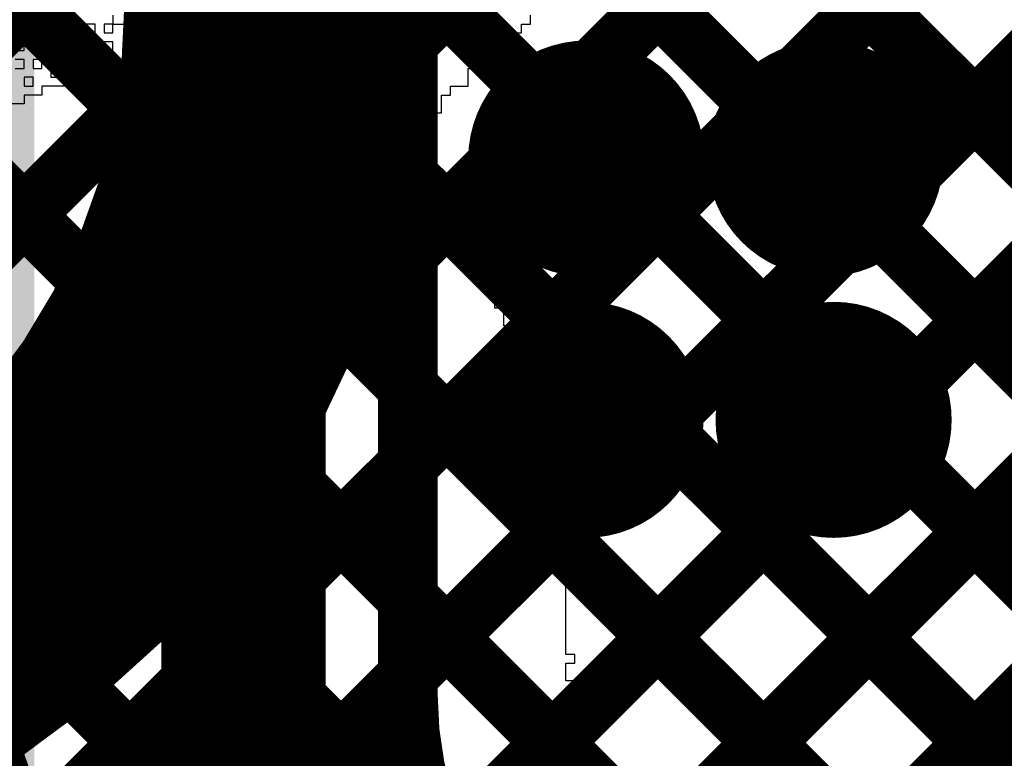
# Model space of a CAD drawing. Header units: millimetres. Extents: x 3.06 to 5.82, y 1.29 to 3.84.
# Tile 123 of 244: x 4.74 to 4.87, y 2.06 to 2.16. Entities that reach past the tile are written whole.
import ezdxf

# ---------------------------------------------------------------- set-up
doc = ezdxf.new("R2010")
doc.units = ezdxf.units.MM
doc.header["$MEASUREMENT"] = 0
for name, color, linetype in [('BottomLayer', 5, 'Continuous'), ('BottomSolder', 6, 'Continuous'), ('MultiLayer', 9, 'Continuous'), ('TopLayer', 1, 'Continuous'), ('TopOverlay', 2, 'Continuous'), ('TopSolder', 216, 'Continuous'), ('ViaHoleLayer', 16, 'Continuous')]:
    doc.layers.add(name, color=color, linetype=linetype)

msp = doc.modelspace()

# ---------------------------------------------------------------- linework, layer by layer
at = {"layer": 'BottomLayer'}
for points, const_width in [([(4.767, 2.071), (4.767, 2.726)], 0.022), ([(4.789, 2.071), (4.789, 2.726)], 0.008), ([(4.789, 2.1585619), (5.355, 2.7245619)], 0.008), ([(4.789, 2.1302776), (5.3596787, 2.7009563)], 0.008), ([(4.789, 2.1019933), (5.3728118, 2.6858051)], 0.008), ([(4.789, 2.073709), (5.2974022, 2.5821112)], 0.008), ([(4.793679, 2.0501037), (5.299, 2.5554247)], 0.008), ([(4.8058669, 2.0340073), (5.299, 2.5271404)], 0.008), ([(4.8241438, 2.0239999), (5.3021298, 2.5019859)], 0.008), ([(4.789, 2.2255018), (5.307, 1.7075018)], 0.008), ([(4.789, 2.1972175), (5.307, 1.6792175)], 0.008), ([(4.789, 2.1689332), (5.307, 1.6509332)], 0.008), ([(4.789, 2.1406489), (5.307, 1.6226489)], 0.008), ([(4.789, 2.1123646), (4.8819092, 2.0194554)], 0.008), ([(4.789, 2.0840803), (4.8510803, 2.022)], 0.008), ([(4.272, 2.056), (4.719, 2.056)], 0.04)]:
    msp.add_lwpolyline(points, dxfattribs=dict(at, const_width=const_width))
for points, const_width in [([(4.787, 2.1585619, 1), (4.791, 2.1585619, 1)], 0.004), ([(4.8069831, 2.143, 1), (4.8187941, 2.143, 1)], 0.011811), ([(4.8389831, 2.143, 1), (4.8507941, 2.143, 1)], 0.011811), ([(4.787, 2.1406489, 1), (4.791, 2.1406489, 1)], 0.004), ([(4.787, 2.1302776, 1), (4.791, 2.1302776, 1)], 0.004), ([(4.8068717, 2.108, 1), (4.8186827, 2.108, 1)], 0.011811), ([(4.8400945, 2.108, 1), (4.8519055, 2.108, 1)], 0.011811), ([(4.787, 2.1123646, 1), (4.791, 2.1123646, 1)], 0.004), ([(4.787, 2.1019933, 1), (4.791, 2.1019933, 1)], 0.004), ([(4.787, 2.0840803, 1), (4.791, 2.0840803, 1)], 0.004), ([(4.7615, 2.071, 1), (4.7725, 2.071, 1)], 0.011), ([(4.7615, 2.071, 1), (4.7725, 2.071, 1)], 0.011), ([(4.787, 2.073709, 1), (4.791, 2.073709, 1)], 0.004), ([(4.709, 2.056, 1), (4.729, 2.056, 1)], 0.02), ([(4.787, 2.071, 1), (4.791, 2.071, 1)], 0.004), ([(4.787, 2.071, 1), (4.791, 2.071, 1)], 0.004)]:
    msp.add_lwpolyline(points, format="xyb", close=True, dxfattribs=dict(at, const_width=const_width))
for points, const_width in [([(4.838, 2, -0.4142135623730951), (4.767, 2.071)], 0.022), ([(4.838, 2.022, -0.4142135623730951), (4.789, 2.071)], 0.008)]:
    msp.add_lwpolyline(points, format="xyb", dxfattribs=dict(at, const_width=const_width))
msp.add_solid([(4.701, 2.036), (4.739, 2.036), (4.701, 3.474), (4.739, 3.474)], dxfattribs=at)
at = {"layer": 'BottomSolder', "const_width": 0.015811}
for points in [[(4.8049831, 2.143, 1), (4.8207941, 2.143, 1)], [(4.8369831, 2.143, 1), (4.8527941, 2.143, 1)], [(4.8048717, 2.108, 1), (4.8206827, 2.108, 1)], [(4.8380945, 2.108, 1), (4.8539055, 2.108, 1)]]:
    msp.add_lwpolyline(points, format="xyb", close=True, dxfattribs=at)
at = {"layer": 'MultiLayer', "const_width": 0.011811}
for points in [[(4.8069831, 2.143, 1), (4.8187941, 2.143, 1)], [(4.8389831, 2.143, 1), (4.8507941, 2.143, 1)], [(4.8068717, 2.108, 1), (4.8186827, 2.108, 1)], [(4.8400945, 2.108, 1), (4.8519055, 2.108, 1)]]:
    msp.add_lwpolyline(points, format="xyb", close=True, dxfattribs=at)
at = {"layer": 'TopLayer'}
for points, const_width in [([(4.5958695, 2.022), (5.0138695, 2.44)], 0.008), ([(4.6241538, 2.022), (5.0421538, 2.44)], 0.008), ([(4.6457753, 2.0153372), (5.0704381, 2.44)], 0.008), ([(4.6599175, 2.0011951), (5.0987224, 2.44)], 0.008), ([(4.6708195, 1.9838128), (5.1270067, 2.44)], 0.008), ([(4.671, 1.955709), (5.155291, 2.44)], 0.008), ([(4.671, 1.9274247), (5.1835753, 2.44)], 0.008), ([(4.671, 1.8991404), (5.2118596, 2.44)], 0.008), ([(4.671, 1.8708561), (5.2401439, 2.44)], 0.008), ([(4.771, 2.1629921), (4.771, 2.341)], 0.04), ([(4.4668125, 2.3496992), (4.848, 1.9685117)], 0.008), ([(4.581875, 2.3477739), (4.9706489, 1.959)], 0.008), ([(4.5813698, 2.3199948), (4.8819092, 2.0194554)], 0.008), ([(4.6954697, 2.3190322), (4.992, 2.0225018)], 0.008), ([(4.5672277, 2.3058527), (4.855484, 2.0175963)], 0.008), ([(4.6813275, 2.30489), (4.992, 1.9942175)], 0.008), ([(4.544796, 2.3), (4.8473302, 1.9974658)], 0.008), ([(4.6579332, 2.3), (4.9866174, 1.9713158)], 0.008)]:
    msp.add_lwpolyline(points, dxfattribs=dict(at, const_width=const_width))
at = {"layer": 'TopLayer', "const_width": 0.04}
msp.add_lwpolyline([(4.771, 2.1629921, -0.4142135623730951), (4.671, 2.0629921)], format="xyb", dxfattribs=at)
at = {"layer": 'TopLayer'}
for points, const_width in [([(4.761, 2.1629921, 1), (4.781, 2.1629921, 1)], 0.02), ([(4.761, 2.1629921, 1), (4.781, 2.1629921, 1)], 0.02), ([(4.8069831, 2.143, 1), (4.8187941, 2.143, 1)], 0.011811), ([(4.8389831, 2.143, 1), (4.8507941, 2.143, 1)], 0.011811), ([(4.8068717, 2.108, 1), (4.8186827, 2.108, 1)], 0.011811), ([(4.8400945, 2.108, 1), (4.8519055, 2.108, 1)], 0.011811)]:
    msp.add_lwpolyline(points, format="xyb", close=True, dxfattribs=dict(at, const_width=const_width))
at = {"layer": 'TopOverlay'}
for p, q in [((4.743563, 2.1622149), (4.743563, 2.1610256)), ((4.7447522, 2.1610256), (4.7447522, 2.1622149)), ((4.7495093, 2.1622149), (4.7495093, 2.1610256)), ((4.7518877, 2.1610256), (4.7518877, 2.1622149)), ((4.753077, 2.1622149), (4.753077, 2.1610256)), ((4.7542663, 2.1610256), (4.7542663, 2.1622149)), ((4.7590232, 2.1622149), (4.7590232, 2.1610256)), ((4.7602125, 2.1610256), (4.7602125, 2.1622149)), ((4.7709158, 2.1622149), (4.7709158, 2.1610256)), ((4.8054043, 2.1610256), (4.8054043, 2.1622149)), ((4.7399952, 2.1610256), (4.7388059, 2.1610256)), ((4.7388059, 2.1610256), (4.7388059, 2.1598363)), ((4.7399952, 2.1598363), (4.7399952, 2.1610256)), ((4.743563, 2.1610256), (4.7447522, 2.1610256)), ((4.7471307, 2.1610256), (4.7459414, 2.1610256)), ((4.7459414, 2.1610256), (4.7459414, 2.1598363)), ((4.7471307, 2.1598363), (4.7471307, 2.1610256)), ((4.7495093, 2.1610256), (4.74832, 2.1610256)), ((4.74832, 2.1610256), (4.74832, 2.1598363)), ((4.7495093, 2.1610256), (4.7518877, 2.1610256)), ((4.7495093, 2.1598363), (4.7495093, 2.1610256)), ((4.753077, 2.1610256), (4.7542663, 2.1610256)), ((4.7542663, 2.1610256), (4.7542663, 2.1598363)), ((4.7566447, 2.1610256), (4.7542663, 2.1610256)), ((4.7566447, 2.1598363), (4.7566447, 2.1610256)), ((4.7590232, 2.1610256), (4.757834, 2.1610256)), ((4.757834, 2.1610256), (4.757834, 2.1598363)), ((4.7590232, 2.1610256), (4.7602125, 2.1610256)), ((4.7590232, 2.1598363), (4.7590232, 2.1610256)), ((4.7602125, 2.1610256), (4.7602125, 2.1598363)), ((4.762591, 2.1610256), (4.7602125, 2.1610256)), ((4.762591, 2.1598363), (4.762591, 2.1610256)), ((4.7649695, 2.1610256), (4.7637803, 2.1610256)), ((4.7637803, 2.1610256), (4.7637803, 2.1598363)), ((4.7649695, 2.1598363), (4.7649695, 2.1610256)), ((4.7685373, 2.1610256), (4.767348, 2.1610256)), ((4.767348, 2.1610256), (4.767348, 2.1598363)), ((4.7685373, 2.1598363), (4.7685373, 2.1610256)), ((4.7709158, 2.1610256), (4.7697266, 2.1610256)), ((4.7697266, 2.1610256), (4.7697266, 2.1598363)), ((4.804215, 2.1598363), (4.804215, 2.1610256)), ((4.804215, 2.1610256), (4.8054043, 2.1610256)), ((4.7388059, 2.1598363), (4.7376167, 2.1598363)), ((4.7376167, 2.1598363), (4.7376167, 2.1586471)), ((4.7388059, 2.1598363), (4.7399952, 2.1598363)), ((4.7388059, 2.1586471), (4.7388059, 2.1598363)), ((4.7423737, 2.1598363), (4.7411844, 2.1598363)), ((4.7411844, 2.1598363), (4.7411844, 2.1586471)), ((4.7423737, 2.1586471), (4.7423737, 2.1598363)), ((4.7447522, 2.1598363), (4.743563, 2.1598363)), ((4.743563, 2.1598363), (4.743563, 2.1586471)), ((4.7447522, 2.1586471), (4.7447522, 2.1598363)), ((4.7459414, 2.1598363), (4.7471307, 2.1598363)), ((4.74832, 2.1598363), (4.7495093, 2.1598363)), ((4.753077, 2.1598363), (4.7518877, 2.1598363)), ((4.7518877, 2.1598363), (4.7518877, 2.1586471)), ((4.753077, 2.1586471), (4.753077, 2.1598363)), ((4.7542663, 2.1598363), (4.7566447, 2.1598363)), ((4.757834, 2.1598363), (4.7590232, 2.1598363)), ((4.7602125, 2.1598363), (4.762591, 2.1598363)), ((4.7637803, 2.1598363), (4.7649695, 2.1598363)), ((4.7649695, 2.1598363), (4.7649695, 2.1586471)), ((4.7661588, 2.1598363), (4.7649695, 2.1598363)), ((4.7661588, 2.1586471), (4.7661588, 2.1598363)), ((4.767348, 2.1598363), (4.7685373, 2.1598363)), ((4.7697266, 2.1598363), (4.7685373, 2.1598363)), ((4.7685373, 2.1598363), (4.7685373, 2.1586471)), ((4.8018364, 2.1586471), (4.8018364, 2.1598363)), ((4.8018364, 2.1598363), (4.804215, 2.1598363)), ((4.7376167, 2.1586471), (4.7364274, 2.1586471)), ((4.7376167, 2.1586471), (4.7388059, 2.1586471)), ((4.7376167, 2.1574579), (4.7376167, 2.1586471)), ((4.7411844, 2.1586471), (4.7423737, 2.1586471)), ((4.7423737, 2.1586471), (4.7423737, 2.1574579)), ((4.743563, 2.1586471), (4.7423737, 2.1586471)), ((4.743563, 2.1586471), (4.7447522, 2.1586471)), ((4.743563, 2.1574579), (4.743563, 2.1586471)), ((4.7495093, 2.1586471), (4.74832, 2.1586471)), ((4.74832, 2.1586471), (4.74832, 2.1574579)), ((4.7495093, 2.1574579), (4.7495093, 2.1586471)), ((4.7518877, 2.1586471), (4.753077, 2.1586471)), ((4.753077, 2.1586471), (4.753077, 2.1574579)), ((4.7554555, 2.1586471), (4.753077, 2.1586471)), ((4.7554555, 2.1574579), (4.7554555, 2.1586471)), ((4.7649695, 2.1586471), (4.7649695, 2.1574579)), ((4.7661588, 2.1574579), (4.7661588, 2.1586471)), ((4.7685373, 2.1586471), (4.767348, 2.1586471)), ((4.767348, 2.1586471), (4.767348, 2.1574579)), ((4.8018364, 2.1574579), (4.8018364, 2.1586471)), ((4.7364274, 2.1574579), (4.7376167, 2.1574579)), ((4.7411844, 2.1574579), (4.7399952, 2.1574579)), ((4.7399952, 2.1574579), (4.7399952, 2.1562686)), ((4.7411844, 2.1562686), (4.7411844, 2.1574579)), ((4.7423737, 2.1574579), (4.743563, 2.1574579)), ((4.743563, 2.1574579), (4.743563, 2.1562686)), ((4.7447522, 2.1574579), (4.743563, 2.1574579)), ((4.7447522, 2.1562686), (4.7447522, 2.1574579)), ((4.7471307, 2.1574579), (4.7459414, 2.1574579)), ((4.7459414, 2.1574579), (4.7459414, 2.1562686)), ((4.7471307, 2.1562686), (4.7471307, 2.1574579)), ((4.74832, 2.1574579), (4.7495093, 2.1574579)), ((4.753077, 2.1574579), (4.7518877, 2.1574579)), ((4.7518877, 2.1574579), (4.7518877, 2.1562686)), ((4.753077, 2.1574579), (4.7554555, 2.1574579)), ((4.753077, 2.1562686), (4.753077, 2.1574579)), ((4.7554555, 2.1574579), (4.7554555, 2.1562686)), ((4.7566447, 2.1574579), (4.7554555, 2.1574579)), ((4.7566447, 2.1562686), (4.7566447, 2.1574579)), ((4.7590232, 2.1574579), (4.757834, 2.1574579)), ((4.757834, 2.1574579), (4.757834, 2.1562686)), ((4.7590232, 2.1562686), (4.7590232, 2.1574579)), ((4.762591, 2.1574579), (4.7614018, 2.1574579)), ((4.7614018, 2.1574579), (4.7614018, 2.1562686)), ((4.762591, 2.1562686), (4.762591, 2.1574579)), ((4.7649695, 2.1574579), (4.7637803, 2.1574579)), ((4.7637803, 2.1574579), (4.7637803, 2.1562686)), ((4.7649695, 2.1574579), (4.7661588, 2.1574579)), ((4.7649695, 2.1562686), (4.7649695, 2.1574579)), ((4.767348, 2.1574579), (4.767348, 2.1562686)), ((4.8006472, 2.1562686), (4.8006472, 2.1574579)), ((4.8006472, 2.1574579), (4.8018364, 2.1574579)), ((4.7376167, 2.1562686), (4.7364274, 2.1562686)), ((4.7376167, 2.1550793), (4.7376167, 2.1562686)), ((4.7399952, 2.1562686), (4.7388059, 2.1562686)), ((4.7388059, 2.1562686), (4.7388059, 2.1550793)), ((4.7399952, 2.1562686), (4.7411844, 2.1562686)), ((4.7399952, 2.1550793), (4.7399952, 2.1562686)), ((4.743563, 2.1562686), (4.7447522, 2.1562686)), ((4.7459414, 2.1562686), (4.7471307, 2.1562686)), ((4.7495093, 2.1562686), (4.74832, 2.1562686)), ((4.74832, 2.1562686), (4.74832, 2.1550793)), ((4.7495093, 2.1550793), (4.7495093, 2.1562686)), ((4.7518877, 2.1562686), (4.753077, 2.1562686)), ((4.7554555, 2.1562686), (4.7566447, 2.1562686)), ((4.757834, 2.1562686), (4.7590232, 2.1562686)), ((4.7614018, 2.1562686), (4.7590232, 2.1562686)), ((4.7590232, 2.1562686), (4.7590232, 2.1550793)), ((4.7614018, 2.1550793), (4.7614018, 2.1562686)), ((4.7614018, 2.1562686), (4.762591, 2.1562686)), ((4.7637803, 2.1562686), (4.7649695, 2.1562686)), ((4.767348, 2.1562686), (4.7661588, 2.1562686)), ((4.7661588, 2.1562686), (4.7661588, 2.1550793)), ((4.7982687, 2.1550793), (4.7982687, 2.1562686)), ((4.7982687, 2.1562686), (4.8006472, 2.1562686)), ((4.7364274, 2.1550793), (4.7376167, 2.1550793)), ((4.7388059, 2.1550793), (4.7399952, 2.1550793)), ((4.7423737, 2.1550793), (4.7411844, 2.1550793)), ((4.7411844, 2.1550793), (4.7411844, 2.15389)), ((4.7423737, 2.15389), (4.7423737, 2.1550793)), ((4.7447522, 2.1550793), (4.743563, 2.1550793)), ((4.743563, 2.1550793), (4.743563, 2.15389)), ((4.7447522, 2.15389), (4.7447522, 2.1550793)), ((4.74832, 2.1550793), (4.7471307, 2.1550793)), ((4.7471307, 2.1550793), (4.7471307, 2.15389)), ((4.74832, 2.15389), (4.74832, 2.1550793)), ((4.74832, 2.1550793), (4.7495093, 2.1550793)), ((4.753077, 2.1550793), (4.7518877, 2.1550793)), ((4.7518877, 2.1550793), (4.7518877, 2.15389)), ((4.753077, 2.15389), (4.753077, 2.1550793)), ((4.757834, 2.1550793), (4.7566447, 2.1550793)), ((4.7566447, 2.1550793), (4.7566447, 2.15389)), ((4.757834, 2.15389), (4.757834, 2.1550793)), ((4.7590232, 2.1550793), (4.7602125, 2.1550793)), ((4.7602125, 2.1550793), (4.7602125, 2.15389)), ((4.7614018, 2.15389), (4.7614018, 2.1550793)), ((4.7661588, 2.1550793), (4.7637803, 2.1550793)), ((4.7637803, 2.1550793), (4.7637803, 2.15389)), ((4.7970794, 2.15389), (4.7970794, 2.1550793)), ((4.7970794, 2.1550793), (4.7982687, 2.1550793)), ((4.7388059, 2.15389), (4.7376167, 2.15389)), ((4.7376167, 2.15389), (4.7376167, 2.1527008)), ((4.7388059, 2.1527008), (4.7388059, 2.15389)), ((4.7411844, 2.15389), (4.7423737, 2.15389)), ((4.743563, 2.15389), (4.7447522, 2.15389)), ((4.7471307, 2.15389), (4.7459414, 2.15389)), ((4.7459414, 2.15389), (4.7459414, 2.1527008)), ((4.7471307, 2.15389), (4.74832, 2.15389)), ((4.7471307, 2.1527008), (4.7471307, 2.15389)), ((4.7495093, 2.15389), (4.74832, 2.15389)), ((4.74832, 2.15389), (4.74832, 2.1527008)), ((4.7495093, 2.1527008), (4.7495093, 2.15389)), ((4.7518877, 2.15389), (4.7506985, 2.15389)), ((4.7506985, 2.15389), (4.7506985, 2.1527008)), ((4.7566447, 2.15389), (4.753077, 2.15389)), ((4.757834, 2.1527008), (4.757834, 2.15389)), ((4.7602125, 2.15389), (4.7590232, 2.15389)), ((4.7590232, 2.15389), (4.7590232, 2.1527008)), ((4.7614018, 2.1527008), (4.7614018, 2.15389)), ((4.7637803, 2.15389), (4.7637803, 2.1527008)), ((4.7970794, 2.1527008), (4.7970794, 2.15389)), ((4.7376167, 2.1527008), (4.7388059, 2.1527008)), ((4.7459414, 2.1527008), (4.7399952, 2.1527008)), ((4.7399952, 2.1527008), (4.7399952, 2.1515116)), ((4.74832, 2.1527008), (4.7471307, 2.1527008)), ((4.7506985, 2.1527008), (4.7495093, 2.1527008)), ((4.7590232, 2.1527008), (4.757834, 2.1527008)), ((4.7637803, 2.1527008), (4.7614018, 2.1527008)), ((4.7947009, 2.1515116), (4.7947009, 2.1527008)), ((4.7947009, 2.1527008), (4.7970794, 2.1527008)), ((4.7376167, 2.1503223), (4.7340489, 2.1503223)), ((4.7399952, 2.1515116), (4.7376167, 2.1515116)), ((4.7376167, 2.1515116), (4.7376167, 2.1503223)), ((4.7935116, 2.1503223), (4.7935116, 2.1515116)), ((4.7935116, 2.1515116), (4.7947009, 2.1515116)), ((4.7935116, 2.149133), (4.7935116, 2.1503223)), ((4.7911331, 2.1479438), (4.7911331, 2.149133)), ((4.7911331, 2.149133), (4.7935116, 2.149133)), ((4.7911331, 2.1467545), (4.7911331, 2.1479438)), ((4.7899439, 2.1455653), (4.7899439, 2.1467545)), ((4.7899439, 2.1467545), (4.7911331, 2.1467545)), ((4.7887546, 2.144376), (4.7887546, 2.1455653)), ((4.7887546, 2.1455653), (4.7899439, 2.1455653)), ((4.7875653, 2.1431867), (4.7875653, 2.144376)), ((4.7875653, 2.144376), (4.7887546, 2.144376)), ((4.7863761, 2.1419976), (4.7863761, 2.1431867)), ((4.7863761, 2.1431867), (4.7875653, 2.1431867)), ((4.7875653, 2.1419976), (4.7863761, 2.1419976)), ((4.7875653, 2.1408083), (4.7875653, 2.1419976)), ((4.7887546, 2.1408083), (4.7875653, 2.1408083)), ((4.7887546, 2.139619), (4.7887546, 2.1408083)), ((4.7899439, 2.139619), (4.7887546, 2.139619)), ((4.7899439, 2.1384297), (4.7899439, 2.139619)), ((4.7923224, 2.1384297), (4.7899439, 2.1384297)), ((4.7923224, 2.1372405), (4.7923224, 2.1384297)), ((4.7923224, 2.1360513), (4.7923224, 2.1372405)), ((4.7935116, 2.1360513), (4.7923224, 2.1360513)), ((4.7935116, 2.134862), (4.7935116, 2.1360513)), ((4.7947009, 2.134862), (4.7935116, 2.134862)), ((4.7947009, 2.1336727), (4.7947009, 2.134862)), ((4.7947009, 2.1324834), (4.7947009, 2.1336727)), ((4.7958902, 2.1324834), (4.7947009, 2.1324834)), ((4.7958902, 2.1312942), (4.7958902, 2.1324834)), ((4.7970794, 2.1312942), (4.7958902, 2.1312942)), ((4.7970794, 2.130105), (4.7970794, 2.1312942)), ((4.7982687, 2.130105), (4.7970794, 2.130105)), ((4.7982687, 2.1289157), (4.7982687, 2.130105)), ((4.7982687, 2.1277264), (4.7982687, 2.1289157)), ((4.7994579, 2.1277264), (4.7982687, 2.1277264)), ((4.7994579, 2.1265372), (4.7994579, 2.1277264)), ((4.7994579, 2.1253479), (4.7994579, 2.1265372)), ((4.8006472, 2.1253479), (4.7994579, 2.1253479)), ((4.8006472, 2.1241587), (4.8006472, 2.1253479)), ((4.8006472, 2.1229694), (4.8006472, 2.1241587)), ((4.8018364, 2.1229694), (4.8006472, 2.1229694)), ((4.8018364, 2.1217802), (4.8018364, 2.1229694)), ((4.8018364, 2.120591), (4.8018364, 2.1217802)), ((4.8030257, 2.120591), (4.8018364, 2.120591)), ((4.8030257, 2.1194017), (4.8030257, 2.120591)), ((4.8030257, 2.1182124), (4.8030257, 2.1194017)), ((4.8030257, 2.1170231), (4.8030257, 2.1182124)), ((4.804215, 2.1170231), (4.8030257, 2.1170231)), ((4.804215, 2.1158339), (4.804215, 2.1170231)), ((4.804215, 2.1146447), (4.804215, 2.1158339)), ((4.804215, 2.1134554), (4.804215, 2.1146447)), ((4.8054043, 2.1134554), (4.804215, 2.1134554)), ((4.8054043, 2.1122661), (4.8054043, 2.1134554)), ((4.8054043, 2.1110769), (4.8054043, 2.1122661)), ((4.8054043, 2.1098876), (4.8054043, 2.1110769)), ((4.8065934, 2.1098876), (4.8054043, 2.1098876)), ((4.8065934, 2.1086984), (4.8065934, 2.1098876)), ((4.8065934, 2.1075091), (4.8065934, 2.1086984)), ((4.8065934, 2.1063199), (4.8065934, 2.1075091)), ((4.8065934, 2.1051306), (4.8065934, 2.1063199)), ((4.8077827, 2.1051306), (4.8065934, 2.1051306)), ((4.8077827, 2.1039414), (4.8077827, 2.1051306)), ((4.8065934, 2.1027521), (4.8065934, 2.1039414)), ((4.8065934, 2.1039414), (4.8077827, 2.1039414)), ((4.8077827, 2.1027521), (4.8065934, 2.1027521)), ((4.8077827, 2.1015628), (4.8077827, 2.1027521)), ((4.8077827, 2.1003736), (4.8077827, 2.1015628)), ((4.808972, 2.1003736), (4.8077827, 2.1003736)), ((4.808972, 2.0991844), (4.808972, 2.1003736)), ((4.8077827, 2.0979951), (4.8077827, 2.0991844)), ((4.8077827, 2.0991844), (4.808972, 2.0991844)), ((4.808972, 2.0979951), (4.8077827, 2.0979951)), ((4.808972, 2.0968058), (4.808972, 2.0979951)), ((4.808972, 2.0956165), (4.808972, 2.0968058)), ((4.808972, 2.0944273), (4.808972, 2.0956165)), ((4.808972, 2.093238), (4.808972, 2.0944273)), ((4.808972, 2.0920488), (4.808972, 2.093238)), ((4.8101613, 2.0920488), (4.808972, 2.0920488)), ((4.8101613, 2.0908595), (4.8101613, 2.0920488)), ((4.808972, 2.0896703), (4.808972, 2.0908595)), ((4.808972, 2.0908595), (4.8101613, 2.0908595)), ((4.8101613, 2.0896703), (4.808972, 2.0896703)), ((4.8101613, 2.088481), (4.8101613, 2.0896703)), ((4.8101613, 2.0872918), (4.8101613, 2.088481)), ((4.8101613, 2.0861026), (4.8101613, 2.0872918)), ((4.8101613, 2.0849133), (4.8101613, 2.0861026)), ((4.8101613, 2.083724), (4.8101613, 2.0849133)), ((4.8101613, 2.0825347), (4.8101613, 2.083724)), ((4.8101613, 2.0813455), (4.8101613, 2.0825347)), ((4.8101613, 2.0801563), (4.8101613, 2.0813455)), ((4.8101613, 2.078967), (4.8101613, 2.0801563)), ((4.8101613, 2.0777777), (4.8101613, 2.078967)), ((4.8101613, 2.0765884), (4.8101613, 2.0777777)), ((4.8113505, 2.0765884), (4.8101613, 2.0765884)), ((4.8113505, 2.0753992), (4.8113505, 2.0765884)), ((4.8101613, 2.07421), (4.8101613, 2.0753992)), ((4.8101613, 2.0753992), (4.8113505, 2.0753992)), ((4.8101613, 2.0730207), (4.8101613, 2.07421)), ((4.8113505, 2.0730207), (4.8101613, 2.0730207)), ((4.8113505, 2.0718315), (4.8113505, 2.0730207)), ((4.8101613, 2.0706422), (4.8101613, 2.0718315)), ((4.8101613, 2.0718315), (4.8113505, 2.0718315)), ((4.8101613, 2.0694529), (4.8101613, 2.0706422)), ((4.8113505, 2.0694529), (4.8101613, 2.0694529)), ((4.8113505, 2.0682637), (4.8113505, 2.0694529)), ((4.8101613, 2.0670744), (4.8101613, 2.0682637)), ((4.8101613, 2.0682637), (4.8113505, 2.0682637)), ((4.8113505, 2.0670744), (4.8101613, 2.0670744)), ((4.8101613, 2.064696), (4.8101613, 2.0658852)), ((4.8101613, 2.0658852), (4.8113505, 2.0658852)), ((4.8113505, 2.0658852), (4.8113505, 2.0670744)), ((4.8101613, 2.0635067), (4.8101613, 2.064696)), ((4.8113505, 2.0635067), (4.8101613, 2.0635067)), ((4.8113505, 2.0623174), (4.8113505, 2.0635067))]:
    msp.add_line(p, q, dxfattribs=at)
at = {"layer": 'TopSolder', "const_width": 0.015811}
for points in [[(4.8049831, 2.143, 1), (4.8207941, 2.143, 1)], [(4.8369831, 2.143, 1), (4.8527941, 2.143, 1)], [(4.8048717, 2.108, 1), (4.8206827, 2.108, 1)], [(4.8380945, 2.108, 1), (4.8539055, 2.108, 1)]]:
    msp.add_lwpolyline(points, format="xyb", close=True, dxfattribs=at)
at = {"layer": 'ViaHoleLayer', "const_width": 0.007874}
for points in [[(4.8089516, 2.143, 1), (4.8168256, 2.143, 1)], [(4.8409516, 2.143, 1), (4.8488256, 2.143, 1)], [(4.8088402, 2.108, 1), (4.8167142, 2.108, 1)], [(4.842063, 2.108, 1), (4.849937, 2.108, 1)]]:
    msp.add_lwpolyline(points, format="xyb", close=True, dxfattribs=at)

doc.saveas('drawing.dxf')
